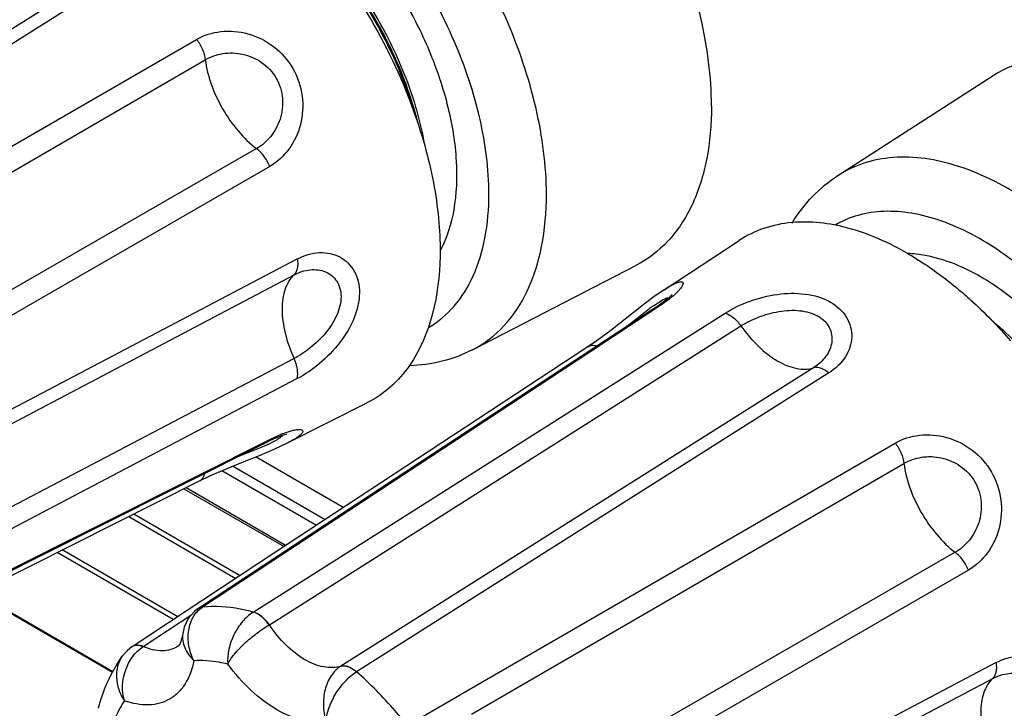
# Model space of a CAD drawing. Header units: inches. Extents: x 0 to 34, y 0 to 22.
# Tile 99 of 136: x 23.865 to 24.426, y 15.127 to 15.519. Entities that reach past the tile are written whole.
import ezdxf

# ---------------------------------------------------------------- set-up
doc = ezdxf.new("R2010")
doc.units = ezdxf.units.IN
doc.header["$LTSCALE"] = 1.87
doc.header["$MEASUREMENT"] = 0
doc.layers.get('0').update_dxf_attribs({"linetype": 'CONTINUOUS'})
doc.layers.add('02___PRT_ALL_AXES', color=7, linetype='CONTINUOUS')

msp = doc.modelspace()

# ---------------------------------------------------------------- linework, layer by layer
at = {"color": 7, "linetype": 'CONTINUOUS'}
for p, q in [((23.9192161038, 15.5504410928), (23.6501930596, 15.3807506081)), ((23.927963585, 15.5475202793), (23.6590433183, 15.3775501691)), ((23.7182512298, 15.3645491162), (23.9657508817, 15.5076295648)), ((23.7245306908, 15.3534928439), (23.9707356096, 15.4960537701)), ((23.9999247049, 15.4454967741), (23.7535293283, 15.3036379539)), ((24.0074573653, 15.4353918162), (23.7598032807, 15.2925785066)), ((23.74145905, 15.2348019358), (24.023109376, 15.3827229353)), ((23.7398051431, 15.2255377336), (24.0212647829, 15.3736875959)), ((24.2318877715, 15.3651683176), (24.2319180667, 15.3651881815)), ((24.228941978, 15.3556663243), (24.1901865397, 15.3301652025)), ((24.209509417, 15.3435052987), (24.223600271, 15.3544517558)), ((24.2259382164, 15.3561369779), (24.2287348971, 15.3580160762)), ((24.228941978, 15.3556663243), (24.2267947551, 15.354874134)), ((23.9980567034, 15.1818080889), (24.2667292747, 15.3519212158)), ((24.0072282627, 15.1746028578), (24.2756840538, 15.344620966)), ((24.1937730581, 15.3363823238), (24.188483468, 15.332757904)), ((24.0212647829, 15.3260235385), (23.7398052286, 15.1785288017)), ((24.1901865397, 15.3301652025), (23.9691470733, 15.1846733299)), ((24.3169636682, 15.320786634), (24.047940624, 15.1510961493)), ((24.023109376, 15.3146187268), (23.7414590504, 15.166983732)), ((24.3257111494, 15.3178658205), (24.0567908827, 15.1478957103)), ((24.0074573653, 15.2800243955), (24.0143407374, 15.2831492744)), ((24.0143407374, 15.2831492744), (24.016826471, 15.2840801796)), ((24.016826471, 15.2840801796), (24.0201463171, 15.2850912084)), ((23.9089402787, 15.2299539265), (24.0056966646, 15.2785607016)), ((23.9659965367, 15.2592096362), (24.0074573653, 15.2800243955)), ((24.0024638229, 15.2754619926), (23.9872804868, 15.2693100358)), ((24.0063330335, 15.2771788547), (24.0024638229, 15.2754619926)), ((24.0074573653, 15.2800243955), (24.0056984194, 15.2785615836)), ((24.0171892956, 15.2778452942), (24.0171678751, 15.2778344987)), ((24.1159987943, 15.1348946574), (24.3634984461, 15.277975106)), ((23.9997238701, 15.270230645), (24.0496282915, 15.2414164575)), ((24.03893159, 15.2343791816), (23.9862472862, 15.2647984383)), ((24.1222782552, 15.1238383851), (24.368483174, 15.2663993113)), ((23.72948429, 15.1405169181), (23.9659965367, 15.2592096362)), ((23.9673865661, 15.2564451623), (23.9733410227, 15.259292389)), ((24.0340177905, 15.2311464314), (23.9801407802, 15.262254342)), ((23.9597769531, 15.2526233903), (24.0167028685, 15.2197550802)), ((23.9586023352, 15.2520334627), (24.0156762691, 15.2190796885)), ((23.9271555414, 15.2362399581), (23.9881943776, 15.2009968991)), ((23.9299917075, 15.2376643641), (23.9906729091, 15.2026277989)), ((23.8152163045, 15.1828789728), (23.9089402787, 15.2299539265)), ((23.9525287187, 15.1775285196), (23.8863435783, 15.2157429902)), ((23.9550500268, 15.1791875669), (23.8892286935, 15.2171919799)), ((24.010737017, 15.2158301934), (23.9290537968, 15.1620817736)), ((24.3976722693, 15.2158423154), (24.1512768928, 15.0739834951)), ((24.4052049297, 15.2057373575), (24.1575508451, 15.0629240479)), ((23.8402089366, 15.192575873), (23.9179280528, 15.1477018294)), ((23.8406591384, 15.1928019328), (23.9181340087, 15.1480689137)), ((23.9354311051, 15.1622469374), (23.9630272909, 15.1803926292)), ((23.9668412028, 15.1838955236), (23.9667198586, 15.1838156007)), ((23.969147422, 15.1846733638), (23.9667234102, 15.1838179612)), ((24.0070641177, 15.1745045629), (24.0072280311, 15.174602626)), ((23.9578706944, 15.169508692), (23.9578701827, 15.1695049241)), ((23.9553313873, 15.162442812), (23.9553147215, 15.1624318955)), ((23.9234634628, 15.1566807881), (23.9234565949, 15.1566711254)), ((24.1392066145, 15.005147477), (24.4208569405, 15.1530684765)), ((24.1375527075, 14.9958832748), (24.4190123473, 15.1440331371)), ((24.113152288, 15.1332488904), (24.1159987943, 15.1348946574)), ((24.0857005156, 15.1173768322), (24.113152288, 15.1332488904)), ((23.9098732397, 15.1270920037), (23.9098763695, 15.1271036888))]:
    msp.add_line(p, q, dxfattribs=at)
for points in [[(24.2319184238, 15.3651883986), (24.2255517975, 15.3607313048), (24.2179165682, 15.3549147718), (24.2097364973, 15.3484803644), (24.2015137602, 15.3420940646), (24.1937730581, 15.3363823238)], [(24.2364875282, 15.3625792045), (24.2364987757, 15.3625950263), (24.2359744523, 15.3620119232), (24.2345536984, 15.360662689), (24.2322413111, 15.3587482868), (24.2291340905, 15.3564594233), (24.2267947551, 15.354874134)], [(24.226793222, 15.3548731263), (24.1364597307, 15.2954675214), (24.0488325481, 15.237832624), (23.9668396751, 15.1838947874)], [(24.1884812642, 15.3327564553), (24.0981866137, 15.2733625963), (24.010737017, 15.2158301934)], [(24.0056984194, 15.2785615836), (24.0075709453, 15.2794787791), (24.010876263, 15.2809692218), (24.0137053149, 15.2820806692), (24.0158046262, 15.2827650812), (24.0169924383, 15.283062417), (24.0171958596, 15.2830999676)], [(23.9733410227, 15.259292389), (23.9822016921, 15.2631520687), (23.991867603, 15.2670856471), (24.0015236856, 15.2709511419), (24.0103397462, 15.2746456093), (24.0171880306, 15.2778446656)], [(23.7774023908, 15.1610388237), (23.8709487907, 15.2080112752), (23.9673846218, 15.2564441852)], [(23.9667198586, 15.1838156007), (23.9645563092, 15.1821545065), (23.9610755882, 15.1781419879), (23.9587191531, 15.1732261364), (23.9578703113, 15.1695058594)], [(23.9578706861, 15.169508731), (23.957407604, 15.1670262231), (23.9563966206, 15.16404775), (23.9555478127, 15.1626571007), (23.9553146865, 15.162431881)], [(23.9289412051, 15.1620073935), (23.9264432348, 15.1600541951), (23.9234643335, 15.1566819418)]]:
    msp.add_lwpolyline(points, dxfattribs=at)
for centre, radius, start, end in [((24.3002408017, 15.2505910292), 0.1290768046, 125.1449057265, 126.424223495), ((23.9720886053, 15.3511474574), 0.0815109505, 294.8422007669, 296.3630804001), ((23.9490305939, 15.1408531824), 0.0253497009, 122.4435177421, 122.8693239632), ((24.0563423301, 15.1378889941), 0.0156530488, 122.4622852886, 123.1465080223)]:
    msp.add_arc(centre, radius, start, end, dxfattribs=at)
for points, knots in [([(24.1649330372, 15.4194501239), (24.1649330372, 15.4358793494), (24.1602799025, 15.4704341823), (24.142957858, 15.5211071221), (24.1163030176, 15.5698033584), (24.0825097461, 15.6124408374), (24.0443963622, 15.6455028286), (24.0099842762, 15.6635956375), (23.9832136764, 15.6700009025), (23.9648743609, 15.6707529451), (23.9478917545, 15.6675581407), (23.937728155, 15.6627601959), (23.9331437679, 15.6598110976)], [0, 0, 0, 0, 0.1292477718, 0.2715333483, 0.4192737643, 0.5638627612, 0.6972756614, 0.8137985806, 0.8653113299, 0.9127378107, 0.9571170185, 1, 1, 1, 1]), ([(24.1321937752, 15.4198206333), (24.1321937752, 15.4340308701), (24.1282176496, 15.4639115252), (24.1133802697, 15.5077862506), (24.0905124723, 15.5500522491), (24.0614573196, 15.5872436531), (24.0285867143, 15.6163556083), (23.9988350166, 15.6326238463), (23.975561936, 15.6388164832), (23.9595443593, 15.6399946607), (23.9446293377, 15.637809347), (23.9355937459, 15.6340539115), (23.9314947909, 15.6316874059)], [0, 0, 0, 0, 0.1286772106, 0.2702696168, 0.4174262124, 0.5617744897, 0.6954472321, 0.8127136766, 0.8646785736, 0.9125122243, 0.9571410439, 1, 1, 1, 1]), ([(23.9657508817, 15.5076295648), (23.9699410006, 15.5100514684), (23.9798204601, 15.5131195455), (23.9955330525, 15.5117214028), (24.0103292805, 15.5043732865), (24.0215168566, 15.4916691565), (24.026925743, 15.4756281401), (24.0258916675, 15.4591387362), (24.0192458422, 15.4448314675), (24.0116491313, 15.4378094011), (24.0074573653, 15.4353918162)], [0, 0, 0, 0, 0.1154247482, 0.2387280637, 0.3679279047, 0.4999925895, 0.6320564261, 0.7612661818, 0.8845927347, 1, 1, 1, 1]), ([(23.9657508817, 15.5076295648), (23.9670789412, 15.5058865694), (23.969235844, 15.5021950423), (23.97048167, 15.4980816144), (23.9707356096, 15.4960537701)], [0, 0, 0, 0, 0.5174278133, 1, 1, 1, 1]), ([(23.9707356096, 15.4960537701), (23.9737919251, 15.4978244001), (23.9808674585, 15.5002449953), (23.9923142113, 15.4999024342), (24.0033964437, 15.4951900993), (24.011845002, 15.4860849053), (24.0155065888, 15.4742154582), (24.0140467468, 15.4622607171), (24.008619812, 15.4521756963), (24.002985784, 15.4472581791), (23.9999247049, 15.4454967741)], [0, 0, 0, 0, 0.1157162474, 0.2385947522, 0.3675727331, 0.499991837, 0.6324099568, 0.7613992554, 0.8842997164, 1, 1, 1, 1]), ([(23.9707356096, 15.4960537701), (23.9713221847, 15.4913139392), (23.9738042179, 15.4815901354), (23.9802301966, 15.4678311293), (23.9889329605, 15.4553864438), (23.9961131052, 15.4483748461), (23.9999247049, 15.4454967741)], [0, 0, 0, 0, 0.2401286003, 0.4999945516, 0.7598633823, 1, 1, 1, 1]), ([(24.0074573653, 15.4353918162), (24.0066119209, 15.4374134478), (24.0044933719, 15.4411271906), (24.0015539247, 15.4442628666), (23.9999247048, 15.4454967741)], [0, 0, 0, 0, 0.5174203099, 1, 1, 1, 1]), ([(24.5626806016, 15.1897956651), (24.5626806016, 15.2062248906), (24.5580274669, 15.2407797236), (24.5407054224, 15.2914526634), (24.5140505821, 15.3401488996), (24.4802573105, 15.3827863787), (24.4421439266, 15.4158483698), (24.4077318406, 15.4339411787), (24.3809612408, 15.4403464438), (24.3626219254, 15.4410984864), (24.3456393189, 15.437903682), (24.3354757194, 15.4331057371), (24.3308913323, 15.4301566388)], [0, 0, 0, 0, 0.1292477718, 0.2715333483, 0.4192737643, 0.5638627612, 0.6972756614, 0.8137985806, 0.8653113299, 0.9127378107, 0.9571170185, 1, 1, 1, 1]), ([(24.3047506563, 15.4030803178), (24.3080751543, 15.4085018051), (24.31578985, 15.4186345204), (24.3256213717, 15.4267667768), (24.3308912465, 15.4301567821)], [0, 0, 0, 0, 0.5037046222, 1, 1, 1, 1]), ([(24.0977660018, 15.3437176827), (24.1032491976, 15.3468839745), (24.1135118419, 15.3555084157), (24.1244272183, 15.3733688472), (24.1309214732, 15.3953758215), (24.1321937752, 15.4113945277), (24.1321937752, 15.4198206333)], [0, 0, 0, 0, 0.2177724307, 0.4509534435, 0.7101941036, 1, 1, 1, 1]), ([(24.1229462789, 15.3310846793), (24.1295735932, 15.3344982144), (24.1420760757, 15.3441290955), (24.1554466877, 15.3648189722), (24.1633859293, 15.3906368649), (24.1649330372, 15.4095076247), (24.1649330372, 15.4194501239)], [0, 0, 0, 0, 0.2179424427, 0.4503717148, 0.7093278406, 1, 1, 1, 1]), ([(24.5299413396, 15.1901661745), (24.5299413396, 15.2043764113), (24.525965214, 15.2342570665), (24.5111278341, 15.2781317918), (24.4882600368, 15.3203977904), (24.4592048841, 15.3575891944), (24.4263342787, 15.3867011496), (24.396582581, 15.4029693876), (24.3733095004, 15.4091620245), (24.3572919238, 15.4103402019), (24.3423769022, 15.4081548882), (24.3333413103, 15.4043994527), (24.3292423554, 15.4020329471)], [0, 0, 0, 0, 0.1286772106, 0.2702696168, 0.4174262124, 0.5617744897, 0.6954472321, 0.8127136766, 0.8646785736, 0.9125122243, 0.9571410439, 1, 1, 1, 1]), ([(24.023109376, 15.3827229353), (24.0232731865, 15.3817837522), (24.0236075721, 15.3787265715), (24.0228766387, 15.3751547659), (24.0212647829, 15.3736875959)], [0, 0, 0, 0, 0.3043002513, 1, 1, 1, 1]), ([(24.023109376, 15.3827229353), (24.0269757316, 15.384753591), (24.0333413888, 15.3867319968), (24.0417328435, 15.3861012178), (24.0473579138, 15.3840958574), (24.0521387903, 15.3806097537), (24.0557736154, 15.3758054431), (24.0580175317, 15.3699292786), (24.0590037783, 15.3607635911), (24.0559867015, 15.3482715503), (24.047633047, 15.334628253), (24.0363765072, 15.3230794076), (24.0275990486, 15.316972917), (24.023109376, 15.3146187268)], [0, 0, 0, 0, 0.1168359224, 0.1708773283, 0.2229963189, 0.274503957, 0.3269556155, 0.3819321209, 0.4407238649, 0.5712422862, 0.7164142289, 0.864376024, 1, 1, 1, 1]), ([(24.0212647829, 15.3736875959), (24.0241166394, 15.3751887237), (24.0300721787, 15.3772215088), (24.0378983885, 15.3763552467), (24.0428888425, 15.3733901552), (24.0457959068, 15.3701279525), (24.047626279, 15.365945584), (24.0482079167, 15.3610989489), (24.047517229, 15.3558804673), (24.0449797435, 15.3486432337), (24.0394248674, 15.3402608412), (24.0309686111, 15.3320727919), (24.0245272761, 15.3277319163), (24.0212647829, 15.3260235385)], [0, 0, 0, 0, 0.1177749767, 0.2239957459, 0.2752427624, 0.3269361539, 0.3810693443, 0.439475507, 0.5031216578, 0.5717727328, 0.718230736, 0.8654178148, 1, 1, 1, 1]), ([(24.0212647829, 15.3736875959), (24.0189265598, 15.371561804), (24.0163029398, 15.3669865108), (24.0147225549, 15.3601119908), (24.0141659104, 15.3515900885), (24.0158589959, 15.3398500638), (24.0191378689, 15.3306529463), (24.0212647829, 15.3260235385)], [0, 0, 0, 0, 0.1886100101, 0.2988955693, 0.4208452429, 0.6959290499, 1, 1, 1, 1]), ([(24.2319180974, 15.3651881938), (24.2332231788, 15.3660435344), (24.2355558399, 15.3674849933), (24.2383780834, 15.3689281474), (24.240246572, 15.3695696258), (24.2413653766, 15.3698131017), (24.242485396, 15.3697385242), (24.2428020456, 15.3689160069), (24.2426613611, 15.3682127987), (24.2422807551, 15.3673642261), (24.2416261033, 15.3663600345), (24.2407057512, 15.3652122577), (24.2390019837, 15.363385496), (24.2375031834, 15.3620461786), (24.2364095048, 15.3611346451)], [0, 0, 0, 0, 0.2074690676, 0.3638663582, 0.4219586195, 0.4668022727, 0.5220440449, 0.5447474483, 0.5745210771, 0.6152461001, 0.6681187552, 0.733339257, 0.8107014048, 1, 1, 1, 1]), ([(24.2287348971, 15.3580160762), (24.2299043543, 15.3587600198), (24.2315015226, 15.3597209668), (24.2335050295, 15.3605321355), (24.2342786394, 15.3607045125), (24.2345915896, 15.3606968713)], [0, 0, 0, 0, 0.6405439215, 0.8553293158, 1, 1, 1, 1]), ([(24.2364095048, 15.3611346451), (24.2358749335, 15.3606891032), (24.2334681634, 15.3587565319), (24.2309387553, 15.3569801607), (24.228941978, 15.3556663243)], [0, 0, 0, 0, 0.2254909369, 1, 1, 1, 1]), ([(24.2667292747, 15.3519212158), (24.2710189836, 15.35463622), (24.2807486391, 15.3591879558), (24.3007606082, 15.3643397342), (24.3179223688, 15.363202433), (24.3267262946, 15.3581194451)], [0, 0, 0, 0, 0.2443279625, 0.5107413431, 1, 1, 1, 1]), ([(24.2756840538, 15.344620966), (24.2787985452, 15.3465945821), (24.2857821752, 15.3500070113), (24.2971276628, 15.3532296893), (24.3088436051, 15.3539691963), (24.3164503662, 15.3519522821), (24.3195665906, 15.3501532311)], [0, 0, 0, 0, 0.2406224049, 0.5036953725, 0.7651800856, 1, 1, 1, 1]), ([(24.3267262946, 15.3581194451), (24.3303770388, 15.3560114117), (24.3352228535, 15.3516172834), (24.3383945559, 15.344054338), (24.3390235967, 15.3381704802), (24.3379451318, 15.3322985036), (24.3342953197, 15.3247195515), (24.3294012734, 15.320198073), (24.3257111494, 15.3178658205)], [0, 0, 0, 0, 0.2565338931, 0.3758095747, 0.4929546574, 0.6114834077, 0.7343557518, 1, 1, 1, 1]), ([(24.2667292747, 15.3519212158), (24.2684307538, 15.3513876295), (24.2718331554, 15.3492704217), (24.2744593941, 15.3463441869), (24.2756840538, 15.344620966)], [0, 0, 0, 0, 0.4575491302, 1, 1, 1, 1]), ([(24.3195665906, 15.3501532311), (24.320949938, 15.3493544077), (24.3234479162, 15.3474802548), (24.3261490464, 15.3438047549), (24.3275185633, 15.3396560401), (24.3275882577, 15.3338529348), (24.3244250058, 15.326645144), (24.31968847, 15.3225053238), (24.3169636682, 15.320786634)], [0, 0, 0, 0, 0.1328754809, 0.2560368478, 0.3736775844, 0.4903163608, 0.7320275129, 1, 1, 1, 1]), ([(24.2756840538, 15.344620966), (24.27862983, 15.3404642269), (24.2849554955, 15.3330258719), (24.2942763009, 15.325689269), (24.3019350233, 15.3219099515), (24.3086789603, 15.3198408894), (24.3139533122, 15.3198248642), (24.3169636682, 15.320786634)], [0, 0, 0, 0, 0.304064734, 0.5791488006, 0.7011002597, 0.8113879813, 1, 1, 1, 1]), ([(24.1229462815, 15.3310846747), (24.1174299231, 15.3282434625), (24.1056008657, 15.3238248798), (24.0931033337, 15.3221882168), (24.0868137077, 15.3219950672)], [0, 0, 0, 0, 0.4964978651, 1, 1, 1, 1]), ([(24.1884838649, 15.3327573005), (24.1891880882, 15.3332204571), (24.1909844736, 15.3338037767), (24.1928197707, 15.333554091), (24.1937477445, 15.3332977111)], [0, 0, 0, 0, 0.4668091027, 1, 1, 1, 1]), ([(24.023109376, 15.3146187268), (24.0234980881, 15.3163589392), (24.0233658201, 15.3203640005), (24.0221447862, 15.3241013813), (24.0212647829, 15.3260235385)], [0, 0, 0, 0, 0.4575422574, 1, 1, 1, 1]), ([(24.3257111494, 15.3178658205), (24.3249796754, 15.3184773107), (24.322499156, 15.3202956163), (24.3190403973, 15.3214487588), (24.3169636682, 15.320786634)], [0, 0, 0, 0, 0.304296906, 1, 1, 1, 1]), ([(24.0146238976, 15.2823810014), (24.0144452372, 15.2820660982), (24.0137937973, 15.2814007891), (24.0117323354, 15.2798798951), (24.0097659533, 15.2788489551), (24.0082841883, 15.278113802)], [0, 0, 0, 0, 0.1410688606, 0.3555025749, 1, 1, 1, 1]), ([(24.0201463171, 15.2850912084), (24.0210572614, 15.2853226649), (24.0226227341, 15.2856464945), (24.0244725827, 15.285760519), (24.025517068, 15.2855389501), (24.0260128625, 15.285268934), (24.0262615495, 15.2848240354), (24.0261899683, 15.2842864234), (24.0258763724, 15.2837070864), (24.0250521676, 15.2827216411), (24.0233557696, 15.2813652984), (24.0206031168, 15.2796260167), (24.0184199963, 15.2784657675), (24.0171892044, 15.2778452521)], [0, 0, 0, 0, 0.1551971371, 0.2641670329, 0.3020041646, 0.3306267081, 0.3545185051, 0.3810583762, 0.4161195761, 0.4624307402, 0.592233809, 0.7724006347, 1, 1, 1, 1]), ([(24.3634984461, 15.277975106), (24.367688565, 15.2803970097), (24.3775680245, 15.2834650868), (24.3932806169, 15.282066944), (24.4080768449, 15.2747188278), (24.419264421, 15.2620146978), (24.4246733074, 15.2459736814), (24.4236392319, 15.2294842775), (24.4169934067, 15.2151770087), (24.4093966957, 15.2081549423), (24.4052049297, 15.2057373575)], [0, 0, 0, 0, 0.1154247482, 0.2387280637, 0.3679279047, 0.4999925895, 0.6320564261, 0.7612661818, 0.8845927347, 1, 1, 1, 1]), ([(24.3634984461, 15.277975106), (24.3648265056, 15.2762321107), (24.3669834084, 15.2725405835), (24.3682292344, 15.2684271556), (24.368483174, 15.2663993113)], [0, 0, 0, 0, 0.5174278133, 1, 1, 1, 1]), ([(24.368483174, 15.2663993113), (24.3715394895, 15.2681699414), (24.3786150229, 15.2705905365), (24.3900617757, 15.2702479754), (24.4011440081, 15.2655356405), (24.4095925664, 15.2564304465), (24.4132541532, 15.2445609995), (24.4117943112, 15.2326062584), (24.4063673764, 15.2225212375), (24.4007333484, 15.2176037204), (24.3976722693, 15.2158423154)], [0, 0, 0, 0, 0.1157162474, 0.2385947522, 0.3675727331, 0.499991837, 0.6324099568, 0.7613992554, 0.8842997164, 1, 1, 1, 1]), ([(24.368483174, 15.2663993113), (24.3690697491, 15.2616594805), (24.3715517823, 15.2519356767), (24.377977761, 15.2381766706), (24.3866805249, 15.225731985), (24.3938606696, 15.2187203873), (24.3976722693, 15.2158423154)], [0, 0, 0, 0, 0.2401286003, 0.4999945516, 0.7598633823, 1, 1, 1, 1]), ([(23.967386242, 15.2564458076), (23.9681382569, 15.2568234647), (23.9695395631, 15.2580843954), (23.9702413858, 15.2597948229), (23.9704837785, 15.2607246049)], [0, 0, 0, 0, 0.466893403, 1, 1, 1, 1]), ([(24.4052049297, 15.2057373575), (24.4043594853, 15.2077589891), (24.4022409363, 15.2114727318), (24.3993014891, 15.2146084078), (24.3976722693, 15.2158423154)], [0, 0, 0, 0, 0.5174203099, 1, 1, 1, 1]), ([(23.9980567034, 15.1818080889), (23.9955764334, 15.182487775), (23.9861216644, 15.1846982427), (23.9762548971, 15.185361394), (23.9691470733, 15.1846733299)], [0, 0, 0, 0, 0.264776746, 1, 1, 1, 1]), ([(23.9641666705, 15.1541700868), (23.9628280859, 15.1568660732), (23.960972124, 15.1625955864), (23.9607815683, 15.1713616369), (23.9633671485, 15.179279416), (23.9670455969, 15.1832919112), (23.9691474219, 15.1846733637)], [0, 0, 0, 0, 0.2699448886, 0.5312828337, 0.7744334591, 1, 1, 1, 1]), ([(23.9980563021, 15.1818081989), (23.9957639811, 15.1803514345), (23.991497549, 15.1764241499), (23.9852728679, 15.1668700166), (23.9830666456, 15.1579129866), (23.9835664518, 15.1522473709)], [0, 0, 0, 0, 0.2387060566, 0.5001300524, 1, 1, 1, 1]), ([(24.0070645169, 15.1745049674), (24.0058274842, 15.1762451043), (24.0031929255, 15.1791841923), (23.9997619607, 15.1813034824), (23.9980563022, 15.181808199)], [0, 0, 0, 0, 0.5455130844, 1, 1, 1, 1]), ([(24.0072283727, 15.1746029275), (24.0059806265, 15.1763403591), (24.0033051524, 15.1792603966), (23.9998427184, 15.1813706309), (23.9981169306, 15.181846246)], [0, 0, 0, 0, 0.544401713, 1, 1, 1, 1]), ([(23.9835664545, 15.1522474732), (23.9845689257, 15.1543091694), (23.9875798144, 15.1585045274), (23.9932321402, 15.1643309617), (23.9998855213, 15.1698092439), (24.0046738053, 15.1730771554), (24.0070645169, 15.1745049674)], [0, 0, 0, 0, 0.2104322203, 0.4688456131, 0.7443942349, 1, 1, 1, 1]), ([(24.047940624, 15.1510961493), (24.0448470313, 15.1501168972), (24.0374195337, 15.1500030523), (24.0265405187, 15.1545983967), (24.0160097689, 15.1630052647), (24.0099887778, 15.1704516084), (24.0072282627, 15.1746028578)], [0, 0, 0, 0, 0.1955169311, 0.4276025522, 0.699615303, 1, 1, 1, 1]), ([(23.9578704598, 15.1695048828), (23.9575178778, 15.1669074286), (23.9586069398, 15.1610274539), (23.9620445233, 15.1563552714), (23.9641667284, 15.154169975)], [0, 0, 0, 0, 0.4625127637, 1, 1, 1, 1]), ([(23.9352725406, 15.162145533), (23.9341744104, 15.1625881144), (23.9320045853, 15.163145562), (23.9297663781, 15.1625570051), (23.9289415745, 15.1620068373)], [0, 0, 0, 0, 0.5442458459, 1, 1, 1, 1]), ([(23.9354312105, 15.1622470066), (23.9343264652, 15.1626860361), (23.932134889, 15.1632263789), (23.9298864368, 15.1626299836), (23.9290487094, 15.1620784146)], [0, 0, 0, 0, 0.5423812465, 1, 1, 1, 1]), ([(23.9246675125, 15.1313683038), (23.9230745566, 15.1370054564), (23.9237098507, 15.1490657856), (23.9306520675, 15.1591657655), (23.9352725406, 15.162145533)], [0, 0, 0, 0, 0.5158473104, 1, 1, 1, 1]), ([(23.9553147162, 15.1624318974), (23.9540069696, 15.1615764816), (23.9510528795, 15.1602280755), (23.944156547, 15.1593106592), (23.9388054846, 15.1607554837), (23.9354311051, 15.1622469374)], [0, 0, 0, 0, 0.227171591, 0.4636729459, 1, 1, 1, 1]), ([(23.909876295, 15.1271034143), (23.9105998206, 15.1297979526), (23.9138162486, 15.1401870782), (23.9187738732, 15.1500780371), (23.9234565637, 15.1566710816)], [0, 0, 0, 0, 0.256509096, 1, 1, 1, 1]), ([(23.9234562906, 15.1566707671), (23.9222653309, 15.1549937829), (23.9204662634, 15.1510427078), (23.9198503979, 15.1444345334), (23.9212096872, 15.1376087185), (23.9233460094, 15.1333618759), (23.9246675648, 15.1313682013)], [0, 0, 0, 0, 0.2303545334, 0.4743609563, 0.7321214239, 1, 1, 1, 1]), ([(23.9641670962, 15.1541703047), (23.9632973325, 15.1495522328), (23.9610315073, 15.1428971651), (23.9555165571, 15.1359028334), (23.950575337, 15.1321116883), (23.9448222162, 15.1297266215), (23.9360076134, 15.128445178), (23.9291108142, 15.1298110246), (23.9246764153, 15.1313671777)], [0, 0, 0, 0, 0.2659980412, 0.3853849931, 0.4999961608, 0.6146052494, 0.7339873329, 1, 1, 1, 1]), ([(23.9835675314, 15.1522479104), (23.9819115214, 15.1526410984), (23.9755339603, 15.153947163), (23.9689690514, 15.1544200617), (23.9641670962, 15.1541703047)], [0, 0, 0, 0, 0.2614314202, 1, 1, 1, 1]), ([(24.039430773, 15.1199945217), (24.0350704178, 15.1191285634), (24.0250524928, 15.1197181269), (24.0104145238, 15.1261156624), (23.9960182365, 15.1371932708), (23.9875454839, 15.1468641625), (23.9835675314, 15.1522479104)], [0, 0, 0, 0, 0.1978213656, 0.4314872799, 0.7021255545, 1, 1, 1, 1]), ([(24.047940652, 15.151096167), (24.0485744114, 15.1512851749), (24.0504513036, 15.1514349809), (24.0536247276, 15.1503784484), (24.0557723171, 15.1488663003), (24.0568511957, 15.1479338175)], [0, 0, 0, 0, 0.2027185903, 0.5628917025, 1, 1, 1, 1]), ([(24.4208569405, 15.1530684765), (24.4210207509, 15.1521292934), (24.4213551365, 15.1490721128), (24.4206242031, 15.1455003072), (24.4190123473, 15.1440331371)], [0, 0, 0, 0, 0.3043002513, 1, 1, 1, 1]), ([(24.4208569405, 15.1530684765), (24.424723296, 15.1550991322), (24.4310889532, 15.1570775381), (24.4394804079, 15.1564467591), (24.4451054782, 15.1544413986), (24.4498863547, 15.1509552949), (24.4535211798, 15.1461509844), (24.4557650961, 15.1402748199), (24.4567513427, 15.1311091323), (24.4537342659, 15.1186170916), (24.4453806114, 15.1049737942), (24.4341240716, 15.0934249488), (24.425346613, 15.0873184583), (24.4208569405, 15.0849642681)], [0, 0, 0, 0, 0.1168359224, 0.1708773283, 0.2229963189, 0.274503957, 0.3269556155, 0.3819321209, 0.4407238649, 0.5712422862, 0.7164142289, 0.864376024, 1, 1, 1, 1]), ([(24.047783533, 15.1509949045), (24.0456188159, 15.1495810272), (24.0417671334, 15.1455154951), (24.0384999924, 15.1376196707), (24.0375755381, 15.1287781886), (24.0385475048, 15.1228213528), (24.0394266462, 15.1199943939)], [0, 0, 0, 0, 0.2274128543, 0.4766058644, 0.7396075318, 1, 1, 1, 1]), ([(24.039426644, 15.1199943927), (24.0396825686, 15.1225619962), (24.0411236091, 15.1279565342), (24.0448873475, 15.1356314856), (24.0501022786, 15.142615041), (24.054472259, 15.1464374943), (24.056791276, 15.147895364)], [0, 0, 0, 0, 0.2294226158, 0.4904059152, 0.7564514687, 1, 1, 1, 1]), ([(24.0477835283, 15.1509949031), (24.0484234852, 15.1511875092), (24.0503156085, 15.1513499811), (24.0535189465, 15.1503063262), (24.0557172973, 15.1488353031), (24.056821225, 15.1479147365)], [0, 0, 0, 0, 0.2031416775, 0.5630871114, 1, 1, 1, 1]), ([(24.0857005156, 15.1173768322), (24.0834560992, 15.1201858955), (24.0744817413, 15.130960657), (24.0646155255, 15.1410042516), (24.0567908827, 15.1478957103)], [0, 0, 0, 0, 0.2564183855, 1, 1, 1, 1]), ([(24.4190123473, 15.1440331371), (24.4218642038, 15.1455342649), (24.4278197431, 15.14756705), (24.4356459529, 15.1467007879), (24.4406364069, 15.1437356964), (24.4435434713, 15.1404734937), (24.4453738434, 15.1362911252), (24.4459554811, 15.1314444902), (24.4452647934, 15.1262260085), (24.4427273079, 15.1189887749), (24.4371724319, 15.1106063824), (24.4287161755, 15.1024183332), (24.4222748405, 15.0980774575), (24.4190123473, 15.0963690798)], [0, 0, 0, 0, 0.1177749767, 0.2239957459, 0.2752427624, 0.3269361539, 0.3810693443, 0.439475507, 0.5031216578, 0.5717727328, 0.718230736, 0.8654178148, 1, 1, 1, 1]), ([(24.4190123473, 15.1440331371), (24.4166741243, 15.1419073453), (24.4140505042, 15.1373320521), (24.4124701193, 15.1304575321), (24.4119134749, 15.1219356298), (24.4136065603, 15.110195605), (24.4168854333, 15.1009984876), (24.4190123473, 15.0963690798)], [0, 0, 0, 0, 0.1886100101, 0.2988955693, 0.4208452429, 0.6959290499, 1, 1, 1, 1]), ([(23.9246764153, 15.1313671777), (23.9238268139, 15.1300580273), (23.9204957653, 15.1244585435), (23.9180489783, 15.1183535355), (23.9166309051, 15.1136108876)], [0, 0, 0, 0, 0.2397055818, 1, 1, 1, 1])]:
    msp.add_open_spline(points, degree=3, knots=knots, dxfattribs=at)
msp.add_open_spline([(23.9692053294, 15.1847116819), (23.9683721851, 15.1846347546), (23.9675323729, 15.1843504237), (23.9668333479, 15.183890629)], degree=3, dxfattribs=at)
at = {"layer": '02___PRT_ALL_AXES', "color": 7, "linetype": 'CONTINUOUS'}
for p, q in [((24.3308912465, 15.4301567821), (24.4187496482, 15.4866743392)), ((24.2318877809, 15.3651683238), (24.2745929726, 15.3931816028)), ((24.3703435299, 15.3860374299), (24.3705892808, 15.3860278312)), ((24.1229462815, 15.3310846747), (24.2158184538, 15.3789186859)), ((24.3983288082, 15.3664103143), (24.3986050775, 15.3661816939)), ((24.3986050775, 15.3661816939), (24.3987670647, 15.3660473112)), ((24.01716776, 15.2778344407), (24.0627773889, 15.3008131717))]:
    msp.add_line(p, q, dxfattribs=at)
for points, knots in [([(24.2589143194, 15.4696183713), (24.2589143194, 15.4864816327), (24.2541383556, 15.5219492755), (24.2363587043, 15.5739607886), (24.2089997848, 15.6239433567), (24.1743137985, 15.6677071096), (24.1351935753, 15.7016424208), (24.0998724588, 15.7202130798), (24.0723947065, 15.7267877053), (24.053570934, 15.7275595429), (24.0361396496, 15.7242805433), (24.0257076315, 15.7193557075), (24.0210021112, 15.7163287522)], [0, 0, 0, 0, 0.1292480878, 0.2715333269, 0.4192737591, 0.5638627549, 0.6972755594, 0.8137984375, 0.8653112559, 0.912737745, 0.9571170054, 1, 1, 1, 1]), ([(24.0146284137, 15.6022161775), (24.0233860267, 15.5971596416), (24.0405356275, 15.5844970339), (24.0632650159, 15.5607575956), (24.0830895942, 15.5326392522), (24.0988071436, 15.5018307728), (24.1094872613, 15.4701731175), (24.1144796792, 15.4395148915), (24.113486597, 15.4116324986), (24.1083524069, 15.3947706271), (24.1046337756, 15.3876396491)], [0, 0, 0, 0, 0.121359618, 0.2539350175, 0.3929522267, 0.5327559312, 0.6675907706, 0.7923609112, 0.9034851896, 1, 1, 1, 1]), ([(24.0199174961, 15.5782020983), (24.0295395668, 15.5702203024), (24.0476213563, 15.5517109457), (24.0698051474, 15.519562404), (24.0865575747, 15.4842773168), (24.0935479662, 15.4593633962), (24.0956504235, 15.4470393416)], [0, 0, 0, 0, 0.2432271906, 0.4999958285, 0.7567655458, 1, 1, 1, 1]), ([(24.0291537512, 15.5682746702), (24.036620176, 15.5611043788), (24.0506881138, 15.5452823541), (24.0684312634, 15.518766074), (24.0825248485, 15.4901426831), (24.089194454, 15.4700489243), (24.0916712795, 15.4599978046)], [0, 0, 0, 0, 0.2454962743, 0.5000003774, 0.7545047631, 1, 1, 1, 1]), ([(24.0312948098, 15.5657960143), (24.0451307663, 15.5520170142), (24.0689653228, 15.5204311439), (24.0847530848, 15.4841552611), (24.0899955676, 15.4652954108)], [0, 0, 0, 0, 0.4993842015, 1, 1, 1, 1]), ([(24.0313555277, 15.565865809), (24.0441194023, 15.5511799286), (24.0667888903, 15.5192080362), (24.0834092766, 15.4837155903), (24.0899051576, 15.4653456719)], [0, 0, 0, 0, 0.4996509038, 1, 1, 1, 1]), ([(24.0353301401, 15.5611550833), (24.0475924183, 15.5481582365), (24.0688993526, 15.5190360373), (24.0834681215, 15.486023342), (24.0885934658, 15.4689058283)], [0, 0, 0, 0, 0.5000011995, 1, 1, 1, 1]), ([(24.6388133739, 15.3285872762), (24.6334543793, 15.3426246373), (24.6206836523, 15.3700462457), (24.5964846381, 15.4078923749), (24.5682081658, 15.4411172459), (24.5373224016, 15.4679873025), (24.5053454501, 15.4871118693), (24.473781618, 15.4974857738), (24.4482793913, 15.4980119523), (24.4303977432, 15.4930872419), (24.422436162, 15.4890457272), (24.4187496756, 15.4866742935)], [0, 0, 0, 0, 0.1498744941, 0.300618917, 0.4468198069, 0.5835828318, 0.707215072, 0.8160745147, 0.9116621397, 0.9562774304, 1, 1, 1, 1]), ([(24.0899051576, 15.4653456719), (24.0947175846, 15.4517364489), (24.1003497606, 15.4311733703), (24.1040226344, 15.4037212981), (24.1053061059, 15.369265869), (24.0992434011, 15.3397771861), (24.0869901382, 15.3221681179)], [0, 0, 0, 0, 0.2941496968, 0.4322113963, 0.5628465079, 1, 1, 1, 1]), ([(24.2589143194, 15.4696183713), (24.2589143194, 15.4594134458), (24.2573263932, 15.4400441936), (24.2491774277, 15.4135442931), (24.2354537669, 15.3923075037), (24.2226208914, 15.3824222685), (24.2158184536, 15.3789186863)], [0, 0, 0, 0, 0.2906659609, 0.5496280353, 0.7820578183, 1, 1, 1, 1]), ([(24.3706177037, 15.3858189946), (24.3599034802, 15.392005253), (24.3386709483, 15.4015540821), (24.3152513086, 15.404402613), (24.3046407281, 15.4034259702)], [0, 0, 0, 0, 0.5372705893, 1, 1, 1, 1]), ([(24.3046407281, 15.4034259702), (24.2992474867, 15.4029295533), (24.2886881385, 15.400779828), (24.2789803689, 15.3960592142), (24.2745930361, 15.3931814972)], [0, 0, 0, 0, 0.5079312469, 1, 1, 1, 1]), ([(24.3705892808, 15.3860278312), (24.373944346, 15.3858903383), (24.3886062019, 15.3841303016), (24.4025378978, 15.378242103), (24.4123759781, 15.3725617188)], [0, 0, 0, 0, 0.2281463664, 1, 1, 1, 1]), ([(24.3706177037, 15.3858189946), (24.3729738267, 15.3844585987), (24.3826143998, 15.3785881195), (24.3917266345, 15.3718652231), (24.3983288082, 15.3664103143)], [0, 0, 0, 0, 0.2410904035, 1, 1, 1, 1]), ([(24.4123759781, 15.3725617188), (24.4211335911, 15.3675051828), (24.4382831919, 15.3548425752), (24.4610125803, 15.3311031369), (24.4808371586, 15.3029847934), (24.496554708, 15.2721763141), (24.5072348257, 15.2405186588), (24.5122272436, 15.2098604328), (24.5112341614, 15.1819780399), (24.5060999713, 15.1651161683), (24.50238134, 15.1579851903)], [0, 0, 0, 0, 0.121359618, 0.2539350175, 0.3929522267, 0.5327559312, 0.6675907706, 0.7923609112, 0.9034851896, 1, 1, 1, 1]), ([(24.3987670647, 15.3660473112), (24.4014203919, 15.3638441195), (24.4121371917, 15.3545361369), (24.4220556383, 15.3443200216), (24.4291030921, 15.3362113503)], [0, 0, 0, 0, 0.2430093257, 1, 1, 1, 1]), ([(24.4176650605, 15.3485476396), (24.4272871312, 15.3405658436), (24.4453689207, 15.3220564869), (24.4675527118, 15.2899079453), (24.4843051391, 15.2546228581), (24.4912955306, 15.2297089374), (24.4933979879, 15.2173848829)], [0, 0, 0, 0, 0.2432271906, 0.4999958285, 0.7567655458, 1, 1, 1, 1]), ([(24.0869901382, 15.3221681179), (24.08384164, 15.3176434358), (24.0766266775, 15.3093871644), (24.0675408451, 15.3032134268), (24.0627773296, 15.3008132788)], [0, 0, 0, 0, 0.508219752, 1, 1, 1, 1])]:
    msp.add_open_spline(points, degree=3, knots=knots, dxfattribs=at)

doc.saveas('drawing.dxf')
